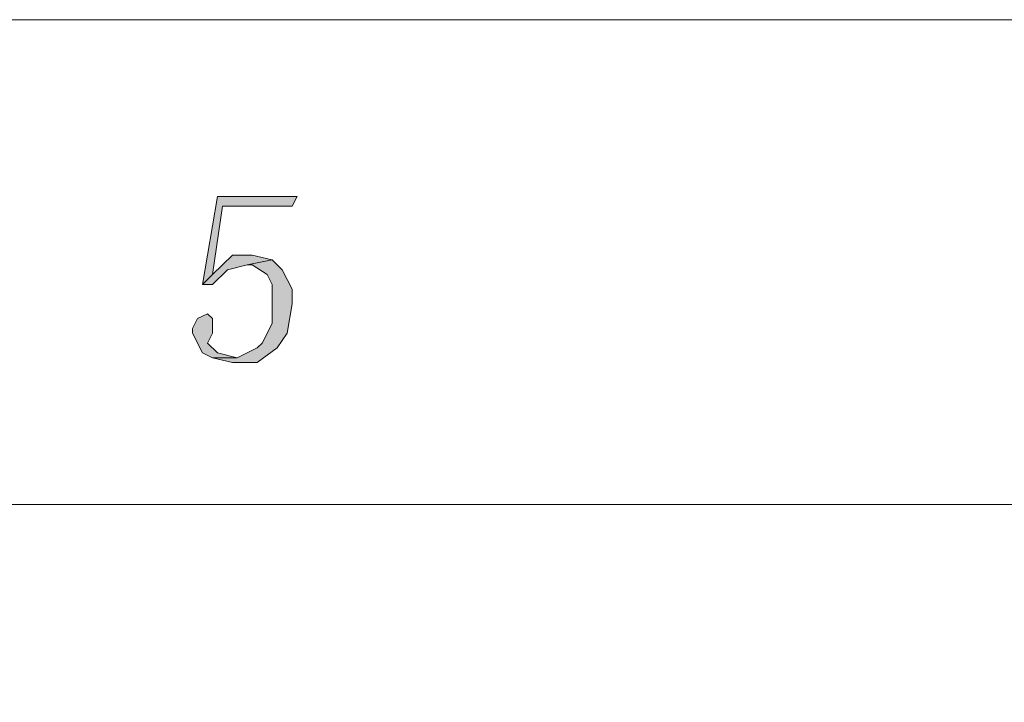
# Model space of a CAD drawing. Header units: millimetres. Extents: x -296 to 295, y -209 to 209.
# Tile 94 of 146: x -43 to -14, y 189 to 209. Entities that reach past the tile are written whole.
import ezdxf

# ---------------------------------------------------------------- set-up
doc = ezdxf.new("R2010")
doc.units = ezdxf.units.MM
doc.header["$MEASUREMENT"] = 0
doc.layers.add('layer 1', color=7, linetype='Continuous')

msp = doc.modelspace()

# ---------------------------------------------------------------- hatches: boundary and pattern name
at = {"layer": 'layer 1'}
h = msp.add_hatch(color=1, dxfattribs=at)
edge = h.paths.add_edge_path()
edge.add_spline(control_points=[(-34.8322, 203.9701), (-34.8322, 203.9701), (-37.2236, 203.9701), (-37.2236, 203.9701), (-37.2236, 203.9701), (-37.6722, 201.3296), (-37.6722, 201.3296), (-37.6722, 201.3296), (-37.3731, 201.623), (-37.3731, 201.623), (-37.3731, 201.623), (-37.074, 203.6767), (-37.074, 203.6767), (-37.074, 203.6767), (-34.9817, 203.6767), (-34.9817, 203.6767), (-34.9817, 203.6767), (-34.8322, 203.9701), (-34.8322, 203.9701)], knot_values=[0, 0, 0, 0, 0.1666667, 0.1666667, 0.1666667, 0.3333333, 0.3333333, 0.3333333, 0.5, 0.5, 0.5, 0.6666667, 0.6666667, 0.6666667, 0.8333333, 0.8333333, 0.8333333, 1, 1, 1, 1], degree=3, periodic=1)
h = msp.add_hatch(color=1, dxfattribs=at)
edge = h.paths.add_edge_path()
edge.add_spline(control_points=[(-36.1768, 202.2098), (-36.1768, 202.2098), (-36.775, 202.2098), (-36.775, 202.2098), (-36.775, 202.2098), (-36.775, 202.2098), (-36.775, 202.2098), (-36.775, 202.2098), (-37.3731, 201.623), (-37.3731, 201.623), (-37.3731, 201.623), (-37.6722, 201.3296), (-37.6722, 201.3296), (-37.6722, 201.3296), (-37.3731, 201.3296), (-37.3731, 201.3296), (-37.3731, 201.3296), (-36.9245, 201.7697), (-36.9245, 201.7697), (-36.9245, 201.7697), (-36.3264, 201.9164), (-36.3264, 201.9164), (-36.3264, 201.9164), (-35.5799, 202.0631), (-35.5799, 202.0631), (-35.5799, 202.0631), (-36.1768, 202.2098), (-36.1768, 202.2098)], knot_values=[0, 0, 0, 0, 0.1111111, 0.1111111, 0.1111111, 0.2222222, 0.2222222, 0.2222222, 0.3333333, 0.3333333, 0.3333333, 0.4444444, 0.4444444, 0.4444444, 0.5555556, 0.5555556, 0.5555556, 0.6666667, 0.6666667, 0.6666667, 0.7777778, 0.7777778, 0.7777778, 0.8888889, 0.8888889, 0.8888889, 1, 1, 1, 1], degree=3, periodic=1)
h = msp.add_hatch(color=1, dxfattribs=at)
edge = h.paths.add_edge_path()
edge.add_spline(control_points=[(-35.5799, 202.0631), (-35.5799, 202.0631), (-36.3264, 201.9164), (-36.3264, 201.9164), (-36.3264, 201.9164), (-36.1768, 201.9164), (-36.1768, 201.9164), (-36.1768, 201.9164), (-35.7294, 201.623), (-35.7294, 201.623), (-35.7294, 201.623), (-35.5799, 201.3296), (-35.5799, 201.3296), (-35.5799, 201.3296), (-35.5799, 200.5961), (-35.5799, 200.5961), (-35.5799, 200.5961), (-35.5799, 200.1561), (-35.5799, 200.1561), (-35.5799, 200.1561), (-35.8789, 199.5693), (-35.8789, 199.5693), (-35.8789, 199.5693), (-36.0273, 199.4226), (-36.0273, 199.4226), (-36.0273, 199.4226), (-36.6254, 199.1292), (-36.6254, 199.1292), (-36.6254, 199.1292), (-37.3731, 199.1292), (-37.3731, 199.1292), (-37.3731, 199.1292), (-36.775, 198.9825), (-36.775, 198.9825), (-36.775, 198.9825), (-36.0273, 198.9825), (-36.0273, 198.9825), (-36.0273, 198.9825), (-35.4303, 199.4226), (-35.4303, 199.4226), (-35.4303, 199.4226), (-35.1313, 199.8627), (-35.1313, 199.8627), (-35.1313, 199.8627), (-34.9817, 200.7428), (-34.9817, 200.7428), (-34.9817, 200.7428), (-34.9817, 201.1829), (-34.9817, 201.1829), (-34.9817, 201.1829), (-35.2808, 201.7697), (-35.2808, 201.7697), (-35.2808, 201.7697), (-35.5799, 202.0631), (-35.5799, 202.0631)], knot_values=[0, 0, 0, 0, 0.0555556, 0.0555556, 0.0555556, 0.1111111, 0.1111111, 0.1111111, 0.1666667, 0.1666667, 0.1666667, 0.2222222, 0.2222222, 0.2222222, 0.2777778, 0.2777778, 0.2777778, 0.3333333, 0.3333333, 0.3333333, 0.3888889, 0.3888889, 0.3888889, 0.4444444, 0.4444444, 0.4444444, 0.5, 0.5, 0.5, 0.5555556, 0.5555556, 0.5555556, 0.6111111, 0.6111111, 0.6111111, 0.6666667, 0.6666667, 0.6666667, 0.7222222, 0.7222222, 0.7222222, 0.7777778, 0.7777778, 0.7777778, 0.8333333, 0.8333333, 0.8333333, 0.8888889, 0.8888889, 0.8888889, 0.9444444, 0.9444444, 0.9444444, 1, 1, 1, 1], degree=3, periodic=1)
h = msp.add_hatch(color=1, dxfattribs=at)
edge = h.paths.add_edge_path()
edge.add_spline(control_points=[(-37.5226, 200.4494), (-37.5226, 200.4494), (-37.8217, 200.3027), (-37.8217, 200.3027), (-37.8217, 200.3027), (-37.9712, 200.0094), (-37.9712, 200.0094), (-37.9712, 200.0094), (-37.9712, 199.8627), (-37.9712, 199.8627), (-37.9712, 199.8627), (-37.6722, 199.2759), (-37.6722, 199.2759), (-37.6722, 199.2759), (-37.3731, 199.1292), (-37.3731, 199.1292), (-37.3731, 199.1292), (-36.6254, 199.1292), (-36.6254, 199.1292), (-36.6254, 199.1292), (-37.2236, 199.2759), (-37.2236, 199.2759), (-37.2236, 199.2759), (-37.5226, 199.5693), (-37.5226, 199.5693), (-37.5226, 199.5693), (-37.3731, 199.8627), (-37.3731, 199.8627), (-37.3731, 199.8627), (-37.3731, 200.1561), (-37.3731, 200.1561), (-37.3731, 200.1561), (-37.3731, 200.3027), (-37.3731, 200.3027), (-37.3731, 200.3027), (-37.5226, 200.4494), (-37.5226, 200.4494)], knot_values=[0, 0, 0, 0, 0.0833333, 0.0833333, 0.0833333, 0.1666667, 0.1666667, 0.1666667, 0.25, 0.25, 0.25, 0.3333333, 0.3333333, 0.3333333, 0.4166667, 0.4166667, 0.4166667, 0.5, 0.5, 0.5, 0.5833333, 0.5833333, 0.5833333, 0.6666667, 0.6666667, 0.6666667, 0.75, 0.75, 0.75, 0.8333333, 0.8333333, 0.8333333, 0.9166667, 0.9166667, 0.9166667, 1, 1, 1, 1], degree=3, periodic=1)

# ---------------------------------------------------------------- linework, layer by layer
at = {"layer": 'layer 1', "color": 1, "lineweight": 0}
msp.add_open_spline([(295.3283, 209.2747), (295.3283, 209.2747), (295.3283, -208.9236), (295.3283, -208.9236), (295.3283, -208.9236), (-296.1944, -208.9236), (-296.1944, -208.9236), (-296.1944, -208.9236), (-296.1944, 209.2747), (-296.1944, 209.2747), (-296.1944, 209.2747), (295.3283, 209.2747), (295.3283, 209.2747)], degree=3, knots=[0, 0, 0, 0, 0.25, 0.25, 0.25, 0.5, 0.5, 0.5, 0.75, 0.75, 0.75, 1, 1, 1, 1], dxfattribs=at)
at = {"layer": 'layer 1', "lineweight": 0}
for points, knots in [([(-34.8322, 203.9701), (-34.8322, 203.9701), (-37.2236, 203.9701), (-37.2236, 203.9701), (-37.2236, 203.9701), (-37.6722, 201.3296), (-37.6722, 201.3296), (-37.6722, 201.3296), (-37.3731, 201.623), (-37.3731, 201.623), (-37.3731, 201.623), (-37.074, 203.6767), (-37.074, 203.6767), (-37.074, 203.6767), (-34.9817, 203.6767), (-34.9817, 203.6767), (-34.9817, 203.6767), (-34.8322, 203.9701), (-34.8322, 203.9701)], [0, 0, 0, 0, 0.1666667, 0.1666667, 0.1666667, 0.3333333, 0.3333333, 0.3333333, 0.5, 0.5, 0.5, 0.6666667, 0.6666667, 0.6666667, 0.8333333, 0.8333333, 0.8333333, 1, 1, 1, 1]), ([(-36.1768, 202.2098), (-36.1768, 202.2098), (-36.775, 202.2098), (-36.775, 202.2098), (-36.775, 202.2098), (-36.775, 202.2098), (-36.775, 202.2098), (-36.775, 202.2098), (-37.3731, 201.623), (-37.3731, 201.623), (-37.3731, 201.623), (-37.6722, 201.3296), (-37.6722, 201.3296), (-37.6722, 201.3296), (-37.3731, 201.3296), (-37.3731, 201.3296), (-37.3731, 201.3296), (-36.9245, 201.7697), (-36.9245, 201.7697), (-36.9245, 201.7697), (-36.3264, 201.9164), (-36.3264, 201.9164), (-36.3264, 201.9164), (-35.5799, 202.0631), (-35.5799, 202.0631), (-35.5799, 202.0631), (-36.1768, 202.2098), (-36.1768, 202.2098)], [0, 0, 0, 0, 0.1111111, 0.1111111, 0.1111111, 0.2222222, 0.2222222, 0.2222222, 0.3333333, 0.3333333, 0.3333333, 0.4444444, 0.4444444, 0.4444444, 0.5555556, 0.5555556, 0.5555556, 0.6666667, 0.6666667, 0.6666667, 0.7777778, 0.7777778, 0.7777778, 0.8888889, 0.8888889, 0.8888889, 1, 1, 1, 1]), ([(-35.5799, 202.0631), (-35.5799, 202.0631), (-36.3264, 201.9164), (-36.3264, 201.9164), (-36.3264, 201.9164), (-36.1768, 201.9164), (-36.1768, 201.9164), (-36.1768, 201.9164), (-35.7294, 201.623), (-35.7294, 201.623), (-35.7294, 201.623), (-35.5799, 201.3296), (-35.5799, 201.3296), (-35.5799, 201.3296), (-35.5799, 200.5961), (-35.5799, 200.5961), (-35.5799, 200.5961), (-35.5799, 200.1561), (-35.5799, 200.1561), (-35.5799, 200.1561), (-35.8789, 199.5693), (-35.8789, 199.5693), (-35.8789, 199.5693), (-36.0273, 199.4226), (-36.0273, 199.4226), (-36.0273, 199.4226), (-36.6254, 199.1292), (-36.6254, 199.1292), (-36.6254, 199.1292), (-37.3731, 199.1292), (-37.3731, 199.1292), (-37.3731, 199.1292), (-36.775, 198.9825), (-36.775, 198.9825), (-36.775, 198.9825), (-36.0273, 198.9825), (-36.0273, 198.9825), (-36.0273, 198.9825), (-35.4303, 199.4226), (-35.4303, 199.4226), (-35.4303, 199.4226), (-35.1313, 199.8627), (-35.1313, 199.8627), (-35.1313, 199.8627), (-34.9817, 200.7428), (-34.9817, 200.7428), (-34.9817, 200.7428), (-34.9817, 201.1829), (-34.9817, 201.1829), (-34.9817, 201.1829), (-35.2808, 201.7697), (-35.2808, 201.7697), (-35.2808, 201.7697), (-35.5799, 202.0631), (-35.5799, 202.0631)], [0, 0, 0, 0, 0.0555556, 0.0555556, 0.0555556, 0.1111111, 0.1111111, 0.1111111, 0.1666667, 0.1666667, 0.1666667, 0.2222222, 0.2222222, 0.2222222, 0.2777778, 0.2777778, 0.2777778, 0.3333333, 0.3333333, 0.3333333, 0.3888889, 0.3888889, 0.3888889, 0.4444444, 0.4444444, 0.4444444, 0.5, 0.5, 0.5, 0.5555556, 0.5555556, 0.5555556, 0.6111111, 0.6111111, 0.6111111, 0.6666667, 0.6666667, 0.6666667, 0.7222222, 0.7222222, 0.7222222, 0.7777778, 0.7777778, 0.7777778, 0.8333333, 0.8333333, 0.8333333, 0.8888889, 0.8888889, 0.8888889, 0.9444444, 0.9444444, 0.9444444, 1, 1, 1, 1]), ([(-37.5226, 200.4494), (-37.5226, 200.4494), (-37.8217, 200.3027), (-37.8217, 200.3027), (-37.8217, 200.3027), (-37.9712, 200.0094), (-37.9712, 200.0094), (-37.9712, 200.0094), (-37.9712, 199.8627), (-37.9712, 199.8627), (-37.9712, 199.8627), (-37.6722, 199.2759), (-37.6722, 199.2759), (-37.6722, 199.2759), (-37.3731, 199.1292), (-37.3731, 199.1292), (-37.3731, 199.1292), (-36.6254, 199.1292), (-36.6254, 199.1292), (-36.6254, 199.1292), (-37.2236, 199.2759), (-37.2236, 199.2759), (-37.2236, 199.2759), (-37.5226, 199.5693), (-37.5226, 199.5693), (-37.5226, 199.5693), (-37.3731, 199.8627), (-37.3731, 199.8627), (-37.3731, 199.8627), (-37.3731, 200.1561), (-37.3731, 200.1561), (-37.3731, 200.1561), (-37.3731, 200.3027), (-37.3731, 200.3027), (-37.3731, 200.3027), (-37.5226, 200.4494), (-37.5226, 200.4494)], [0, 0, 0, 0, 0.0833333, 0.0833333, 0.0833333, 0.1666667, 0.1666667, 0.1666667, 0.25, 0.25, 0.25, 0.3333333, 0.3333333, 0.3333333, 0.4166667, 0.4166667, 0.4166667, 0.5, 0.5, 0.5, 0.5833333, 0.5833333, 0.5833333, 0.6666667, 0.6666667, 0.6666667, 0.75, 0.75, 0.75, 0.8333333, 0.8333333, 0.8333333, 0.9166667, 0.9166667, 0.9166667, 1, 1, 1, 1])]:
    msp.add_open_spline(points, degree=3, knots=knots, dxfattribs=at)
at = {"layer": 'layer 1', "color": 5, "lineweight": 0}
msp.add_open_spline([(-281.2487, 194.7284), (-281.2487, 194.7284), (-281.2487, -197.0649), (-281.2487, -197.0649), (-281.2487, -197.0649), (283.3586, -197.0649), (283.3586, -197.0649)], degree=3, knots=[0, 0, 0, 0, 0.5, 0.5, 0.5, 1, 1, 1, 1], dxfattribs=at)
msp.add_open_spline([(283.3586, 194.7284), (283.3586, 194.7284), (-281.2487, 194.7284), (-281.2487, 194.7284)], degree=3, dxfattribs=at)

doc.saveas('drawing.dxf')
